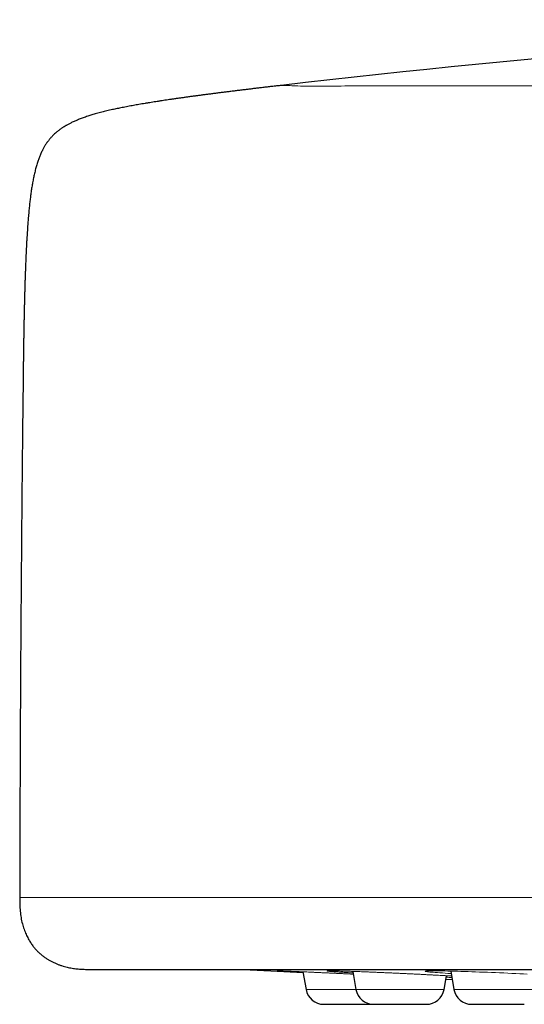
# Model space of a CAD drawing. Header units: millimetres. Extents: x 8 to 482, y 12 to 243.
# Tile 214 of 256: x 207 to 221, y 186 to 213. Entities that reach past the tile are written whole.
import ezdxf

# ---------------------------------------------------------------- set-up
doc = ezdxf.new("R2010")
doc.units = ezdxf.units.MM

msp = doc.modelspace()

# ---------------------------------------------------------------- linework, layer by layer
at = {"color": 7, "linetype": 'Continuous', "lineweight": 30}
for p, q in [((214.865, 186.518), (214.951, 186.029)), ((216.248, 186.53), (216.337, 186.029)), ((218.782, 186.029), (218.85, 186.41)), ((218.967, 186.538), (219.057, 186.029)), ((218.833, 186.314), (219.008, 186.307))]:
    msp.add_line(p, q, dxfattribs=at)
at = {"color": 8, "linetype": 'Continuous', "lineweight": 0}
for p, q in [((214.951, 186.029), (216.337, 186.029)), ((216.337, 186.029), (218.782, 186.029)), ((219.057, 186.029), (221.503, 186.029))]:
    msp.add_line(p, q, dxfattribs=at)
at = {"color": 7, "linetype": 'Continuous', "lineweight": 30, "flags": 128}
msp.add_lwpolyline([(213.208, 186.585), (213.972, 186.546), (214.868, 186.501)], dxfattribs=at)
at = {"color": 8, "linetype": 'Continuous', "lineweight": 0, "flags": 128}
msp.add_lwpolyline([(218.979, 186.47), (218.975, 186.47), (218.891, 186.476), (218.811, 186.481), (218.735, 186.486), (218.664, 186.491), (218.598, 186.496), (218.538, 186.5), (218.484, 186.505), (218.435, 186.509), (218.392, 186.513), (218.354, 186.517), (218.322, 186.521), (218.297, 186.525), (218.278, 186.528), (218.265, 186.531), (218.259, 186.534), (218.259, 186.536), (218.265, 186.539), (218.277, 186.54), (218.296, 186.542), (218.321, 186.544), (218.352, 186.545), (218.389, 186.545), (218.432, 186.546), (218.482, 186.546), (218.537, 186.546), (218.597, 186.545), (218.662, 186.545), (218.732, 186.544), (218.807, 186.542), (218.887, 186.54), (218.972, 186.539), (219.061, 186.536), (219.153, 186.534), (219.248, 186.531), (219.346, 186.528), (219.448, 186.525), (219.552, 186.521), (219.66, 186.517), (219.769, 186.513), (219.879, 186.509), (219.99, 186.505), (220.102, 186.5), (220.214, 186.496), (220.326, 186.491), (220.44, 186.486), (220.553, 186.481), (220.665, 186.476), (220.774, 186.47), (220.882, 186.465), (220.988, 186.46), (221.092, 186.454)], dxfattribs=at)
at = {"color": 7, "linetype": 'Continuous', "lineweight": 30}
for centre, radius, start, end in [((254.5, -136.53), 350, 93.04544, 96.60203), ((215.444, 186.116), 0.5, 190, 270), ((216.829, 186.116), 0.5, 190, 270), ((218.29, 186.116), 0.5, 270, 350), ((219.549, 186.116), 0.5, 190, 270)]:
    msp.add_arc(centre, radius, start, end, dxfattribs=at)
for points, knots in [([(214.26, 211.149), (214.241, 211.147), (214.176, 211.139), (214.068, 211.127), (213.935, 211.111), (213.81, 211.097), (213.691, 211.083), (213.578, 211.069), (213.469, 211.056), (213.363, 211.043), (213.252, 211.03), (213.135, 211.016), (213.014, 211.001), (212.897, 210.987), (212.784, 210.972), (212.675, 210.959), (212.57, 210.946), (212.463, 210.932), (212.355, 210.918), (212.246, 210.904), (212.14, 210.89), (212.039, 210.877), (211.941, 210.864), (211.841, 210.851), (211.74, 210.837), (211.638, 210.823), (211.54, 210.809), (211.443, 210.795), (211.347, 210.782), (211.253, 210.768), (211.163, 210.755), (211.077, 210.742), (210.993, 210.73), (210.909, 210.717), (210.823, 210.703), (210.736, 210.69), (210.653, 210.676), (210.568, 210.663), (210.483, 210.648), (210.396, 210.634), (210.314, 210.619), (210.235, 210.606), (210.16, 210.592), (210.083, 210.578), (210.004, 210.563), (209.924, 210.548), (209.849, 210.533), (209.776, 210.518), (209.708, 210.504), (209.642, 210.49), (209.572, 210.474), (209.499, 210.458), (209.422, 210.44), (209.35, 210.422), (209.278, 210.404), (209.206, 210.385), (209.135, 210.366), (209.068, 210.347), (209.005, 210.328), (208.947, 210.31), (208.887, 210.291), (208.826, 210.271), (208.765, 210.25), (208.708, 210.229), (208.655, 210.208), (208.605, 210.189), (208.557, 210.168), (208.51, 210.147), (208.463, 210.126), (208.42, 210.105), (208.381, 210.086), (208.346, 210.067), (208.314, 210.049), (208.288, 210.034), (208.265, 210.021), (208.245, 210.009), (208.222, 209.995), (208.196, 209.978), (208.167, 209.959), (208.136, 209.937), (208.102, 209.913), (208.067, 209.886), (208.029, 209.856), (207.991, 209.822), (207.952, 209.787), (207.916, 209.751), (207.883, 209.716), (207.854, 209.684), (207.829, 209.654), (207.807, 209.626), (207.788, 209.601), (207.772, 209.579), (207.758, 209.56), (207.744, 209.54), (207.729, 209.517), (207.71, 209.488), (207.692, 209.458), (207.672, 209.424), (207.652, 209.387), (207.631, 209.346), (207.609, 209.302), (207.587, 209.254), (207.566, 209.205), (207.547, 209.157), (207.529, 209.11), (207.511, 209.059), (207.493, 209.004), (207.475, 208.948), (207.458, 208.889), (207.442, 208.829), (207.426, 208.765), (207.411, 208.701), (207.397, 208.639), (207.384, 208.578), (207.371, 208.513), (207.359, 208.449), (207.348, 208.386), (207.338, 208.325), (207.328, 208.26), (207.318, 208.192), (207.309, 208.126), (207.301, 208.061), (207.293, 207.999), (207.285, 207.934), (207.277, 207.867), (207.27, 207.795), (207.262, 207.72), (207.254, 207.64), (207.247, 207.556), (207.24, 207.475), (207.233, 207.396), (207.227, 207.32), (207.222, 207.241), (207.216, 207.158), (207.21, 207.071), (207.204, 206.98), (207.198, 206.884), (207.193, 206.792), (207.188, 206.702), (207.184, 206.616), (207.18, 206.527), (207.175, 206.436), (207.171, 206.344), (207.167, 206.251), (207.163, 206.153), (207.16, 206.051), (207.156, 205.945), (207.152, 205.834), (207.148, 205.727), (207.145, 205.624), (207.142, 205.526), (207.139, 205.424), (207.136, 205.317), (207.133, 205.207), (207.131, 205.092), (207.128, 204.982), (207.126, 204.877), (207.123, 204.776), (207.121, 204.673), (207.119, 204.565), (207.117, 204.455), (207.115, 204.342), (207.113, 204.225), (207.111, 204.104), (207.109, 203.983), (207.107, 203.862), (207.106, 203.742), (207.104, 203.618), (207.102, 203.49), (207.101, 203.38), (207.1, 203.312), (207.1, 203.289)], [0, 0, 0, 0, 0.004306, 0.014785, 0.024898, 0.034656, 0.043548, 0.052156, 0.060494, 0.068572, 0.076404, 0.086054, 0.095342, 0.104287, 0.112909, 0.121225, 0.12925, 0.137, 0.145712, 0.154088, 0.162147, 0.169907, 0.177384, 0.184593, 0.192764, 0.200604, 0.208132, 0.215367, 0.222868, 0.230067, 0.236979, 0.243623, 0.250012, 0.256162, 0.26312, 0.269782, 0.276168, 0.282294, 0.289268, 0.295919, 0.302269, 0.308337, 0.314141, 0.319698, 0.326174, 0.332329, 0.338186, 0.343766, 0.349087, 0.354166, 0.35902, 0.365352, 0.371318, 0.376948, 0.382268, 0.388233, 0.393829, 0.399088, 0.40404, 0.408708, 0.413116, 0.41838, 0.423291, 0.427879, 0.432174, 0.436199, 0.439976, 0.444135, 0.448003, 0.451603, 0.454956, 0.457929, 0.460708, 0.463305, 0.464819, 0.466596, 0.468653, 0.47098, 0.473623, 0.476528, 0.479684, 0.483086, 0.486727, 0.490607, 0.494708, 0.49863, 0.50223, 0.505522, 0.508513, 0.511206, 0.513562, 0.51563, 0.517409, 0.518893, 0.521259, 0.523805, 0.526546, 0.529492, 0.532715, 0.536178, 0.539901, 0.543906, 0.548219, 0.551844, 0.555696, 0.559796, 0.564165, 0.568831, 0.573263, 0.577978, 0.583004, 0.588373, 0.592856, 0.597592, 0.602604, 0.607917, 0.612401, 0.617111, 0.622064, 0.627279, 0.632778, 0.637312, 0.642048, 0.647, 0.652183, 0.657613, 0.66338, 0.669439, 0.675814, 0.682527, 0.688059, 0.693832, 0.699863, 0.706168, 0.712768, 0.719683, 0.726936, 0.734552, 0.740809, 0.747322, 0.754108, 0.761182, 0.768004, 0.775107, 0.782507, 0.790224, 0.798278, 0.806691, 0.815489, 0.822689, 0.830156, 0.837906, 0.845956, 0.854322, 0.863025, 0.872083, 0.879449, 0.887059, 0.894925, 0.903061, 0.911481, 0.920041, 0.928904, 0.938088, 0.947609, 0.95641, 0.96551, 0.974923, 0.984667, 0.994759, 1, 1, 1, 1]), ([(207.1, 203.289), (207.092, 202.645), (207.077, 201.308), (207.057, 199.278), (207.04, 197.2), (207.025, 195.088), (207.014, 192.944), (207.006, 190.766), (207.003, 189.314), (207.001, 188.588)], [0, 0, 0, 0, 0.131469, 0.2728577, 0.4142466, 0.5556356, 0.7037574, 0.8518789, 1, 1, 1, 1]), ([(207.001, 188.588), (207.001, 188.555), (207.001, 188.49), (207.003, 188.393), (207.007, 188.298), (207.014, 188.205), (207.024, 188.114), (207.038, 188.025), (207.054, 187.939), (207.074, 187.856), (207.097, 187.777), (207.122, 187.701), (207.149, 187.629), (207.178, 187.562), (207.208, 187.499), (207.238, 187.44), (207.269, 187.385), (207.3, 187.334), (207.331, 187.288), (207.362, 187.246), (207.392, 187.206), (207.423, 187.169), (207.463, 187.124), (207.514, 187.071), (207.578, 187.013), (207.646, 186.957), (207.716, 186.907), (207.787, 186.861), (207.859, 186.82), (207.934, 186.782), (208.011, 186.748), (208.088, 186.717), (208.165, 186.69), (208.24, 186.668), (208.314, 186.649), (208.386, 186.633), (208.456, 186.62), (208.524, 186.609), (208.591, 186.601), (208.657, 186.595), (208.725, 186.591), (208.795, 186.588), (208.854, 186.586), (208.899, 186.586), (208.923, 186.586), (208.94, 186.586), (208.951, 186.586), (208.964, 186.586), (208.982, 186.586), (208.994, 186.586), (209.001, 186.586)], [0, 0, 0, 0, 0.030393, 0.060107, 0.08928, 0.117958, 0.146124, 0.173724, 0.200682, 0.226913, 0.252329, 0.276853, 0.300416, 0.322964, 0.344456, 0.364866, 0.384178, 0.402389, 0.4195, 0.435521, 0.450504, 0.46525, 0.480078, 0.506249, 0.532776, 0.55973, 0.587157, 0.612147, 0.637519, 0.663247, 0.689287, 0.715339, 0.740238, 0.764373, 0.787704, 0.810205, 0.832247, 0.85341, 0.873819, 0.894098, 0.914332, 0.936552, 0.958884, 0.96876, 0.978256, 0.981128, 0.98415, 0.988246, 0.99353, 1, 1, 1, 1]), ([(209.001, 186.586), (209.002, 186.586), (209.003, 186.586), (209.01, 186.586), (209.021, 186.586), (209.036, 186.586), (209.056, 186.586), (209.08, 186.586), (209.11, 186.586), (209.145, 186.586), (209.187, 186.586), (209.235, 186.586), (209.288, 186.586), (209.346, 186.586), (209.409, 186.586), (209.478, 186.586), (209.552, 186.586), (209.631, 186.586), (209.716, 186.586), (209.805, 186.586), (209.898, 186.586), (209.997, 186.586), (210.101, 186.586), (210.21, 186.586), (210.326, 186.586), (210.446, 186.586), (210.572, 186.586), (210.702, 186.586), (210.836, 186.586), (210.974, 186.586), (211.117, 186.586), (211.266, 186.586), (211.421, 186.586), (211.582, 186.586), (211.748, 186.586), (211.92, 186.586), (212.096, 186.586), (212.277, 186.586), (212.458, 186.586), (212.638, 186.586), (212.815, 186.586), (212.996, 186.586), (213.182, 186.586), (213.371, 186.586), (213.565, 186.586), (213.769, 186.586), (213.983, 186.586), (214.21, 186.586), (214.441, 186.586), (214.677, 186.586), (214.918, 186.586), (215.164, 186.586), (215.414, 186.586), (215.67, 186.586), (215.93, 186.586), (216.193, 186.586), (216.46, 186.586), (216.729, 186.586), (217.002, 186.586), (217.282, 186.586), (217.566, 186.586), (217.857, 186.586), (218.151, 186.586), (218.45, 186.586), (218.751, 186.586), (219.054, 186.586), (219.359, 186.586), (219.667, 186.586), (219.982, 186.586), (220.303, 186.586), (220.63, 186.586), (220.962, 186.586), (221.297, 186.586), (221.636, 186.586), (221.98, 186.586), (222.316, 186.586), (222.645, 186.586), (222.967, 186.586), (223.291, 186.586), (223.618, 186.586), (223.948, 186.586), (224.281, 186.586), (224.628, 186.586), (224.99, 186.586), (225.366, 186.586), (225.746, 186.586), (226.13, 186.586), (226.517, 186.586), (226.907, 186.586), (227.301, 186.586), (227.699, 186.586), (228.1, 186.586), (228.503, 186.586), (228.906, 186.586), (229.31, 186.586), (229.717, 186.586), (230.128, 186.586), (230.545, 186.586), (230.966, 186.586), (231.39, 186.586), (231.816, 186.586), (232.242, 186.586), (232.668, 186.586), (233.093, 186.586), (233.521, 186.586), (233.954, 186.586), (234.392, 186.586), (234.835, 186.586), (235.281, 186.586), (235.729, 186.586), (236.18, 186.586), (236.633, 186.586), (237.074, 186.586), (237.503, 186.586), (237.919, 186.586), (238.337, 186.586), (238.756, 186.586), (239.176, 186.586), (239.598, 186.586), (240.036, 186.586), (240.489, 186.586), (240.958, 186.586), (241.429, 186.586), (241.901, 186.586), (242.375, 186.586), (242.851, 186.586), (243.329, 186.586), (243.809, 186.586), (244.29, 186.586), (244.77, 186.586), (245.249, 186.586), (245.726, 186.586), (246.204, 186.586), (246.686, 186.586), (247.171, 186.586), (247.659, 186.586), (248.147, 186.586), (248.636, 186.586), (249.122, 186.586), (249.606, 186.586), (250.087, 186.586), (250.568, 186.586), (251.053, 186.586), (251.542, 186.586), (252.034, 186.586), (252.526, 186.586), (253.019, 186.586), (253.513, 186.586), (254.006, 186.586), (254.335, 186.586), (254.5, 186.586)], [0, 0, 0, 0, 0.006269, 0.012534, 0.018797, 0.025057, 0.031317, 0.037575, 0.043833, 0.050717, 0.057603, 0.06449, 0.071381, 0.078275, 0.085174, 0.092078, 0.098988, 0.105905, 0.11283, 0.119639, 0.126457, 0.13327, 0.140075, 0.146995, 0.153908, 0.160815, 0.167716, 0.174612, 0.181381, 0.188148, 0.194911, 0.201674, 0.208573, 0.215473, 0.222373, 0.229275, 0.23618, 0.243088, 0.25, 0.256269, 0.262534, 0.268797, 0.275057, 0.281317, 0.287575, 0.293833, 0.300717, 0.307603, 0.31449, 0.321381, 0.328275, 0.335174, 0.342078, 0.348988, 0.355905, 0.36283, 0.369639, 0.376457, 0.38327, 0.390075, 0.396995, 0.403908, 0.410815, 0.417716, 0.424612, 0.431381, 0.438148, 0.444911, 0.451674, 0.458573, 0.465473, 0.472373, 0.479275, 0.48618, 0.493088, 0.5, 0.506269, 0.512534, 0.518797, 0.525057, 0.531317, 0.537575, 0.543833, 0.550717, 0.557603, 0.56449, 0.571381, 0.578275, 0.585174, 0.592078, 0.598988, 0.605905, 0.61283, 0.619639, 0.626457, 0.63327, 0.640075, 0.646995, 0.653908, 0.660815, 0.667716, 0.674612, 0.681381, 0.688148, 0.694911, 0.701674, 0.708573, 0.715473, 0.722373, 0.729275, 0.73618, 0.743088, 0.75, 0.756269, 0.762534, 0.768797, 0.775057, 0.781317, 0.787575, 0.793833, 0.800717, 0.807603, 0.81449, 0.821381, 0.828275, 0.835174, 0.842078, 0.848988, 0.855905, 0.86283, 0.869639, 0.876457, 0.883271, 0.890075, 0.896996, 0.903909, 0.910816, 0.917718, 0.924614, 0.931383, 0.938149, 0.944913, 0.951676, 0.958575, 0.965474, 0.972375, 0.979277, 0.986181, 0.993088, 1, 1, 1, 1]), ([(214.177, 186.546), (214.177, 186.546), (214.177, 186.546), (214.179, 186.546), (214.18, 186.546), (214.182, 186.545), (214.184, 186.545), (214.188, 186.545), (214.193, 186.545), (214.203, 186.545), (214.215, 186.545), (214.23, 186.544), (214.249, 186.544), (214.273, 186.543), (214.305, 186.542), (214.34, 186.54), (214.38, 186.539), (214.425, 186.537), (214.474, 186.535), (214.528, 186.533), (214.585, 186.53), (214.644, 186.528), (214.685, 186.526), (214.704, 186.525)], [0, 0, 0, 0, 0.0081543, 0.0240445, 0.0399672, 0.0559384, 0.0719584, 0.088027, 0.1260944, 0.1644322, 0.2104232, 0.2568875, 0.3040684, 0.3695862, 0.4364774, 0.5047516, 0.5744183, 0.6454874, 0.7179554, 0.7907511, 0.8632166, 0.9353678, 1, 1, 1, 1]), ([(215.444, 185.616), (215.444, 185.616), (215.444, 185.616), (215.446, 185.616), (215.447, 185.616)], [0, 0, 0, 0, 0.431105, 1, 1, 1, 1]), ([(215.447, 185.616), (215.449, 185.616), (215.454, 185.616), (215.465, 185.616), (215.48, 185.616), (215.5, 185.616), (215.52, 185.616), (215.538, 185.616), (215.553, 185.616), (215.569, 185.616), (215.586, 185.616), (215.609, 185.616), (215.637, 185.616), (215.672, 185.616), (215.709, 185.616), (215.749, 185.616), (215.79, 185.616), (215.833, 185.616), (215.878, 185.616), (215.924, 185.616), (215.968, 185.616), (216.01, 185.616), (216.048, 185.616), (216.087, 185.616), (216.126, 185.616), (216.165, 185.616), (216.204, 185.616), (216.249, 185.616), (216.299, 185.616), (216.353, 185.616), (216.405, 185.616), (216.457, 185.616), (216.499, 185.616), (216.533, 185.616), (216.559, 185.616), (216.584, 185.616), (216.608, 185.616), (216.637, 185.616), (216.67, 185.616), (216.705, 185.616), (216.738, 185.616), (216.769, 185.616), (216.796, 185.616), (216.816, 185.616), (216.825, 185.616), (216.828, 185.616)], [0, 0, 0, 0, 0.0293927, 0.0585112, 0.0875229, 0.116597, 0.1459017, 0.1619237, 0.1778284, 0.1936417, 0.2093901, 0.2251002, 0.2512682, 0.2775292, 0.3040063, 0.3306396, 0.3569951, 0.3831948, 0.4093629, 0.4356238, 0.4621008, 0.4831668, 0.504058, 0.5248343, 0.545557, 0.5662873, 0.5870868, 0.6080163, 0.6374531, 0.6665941, 0.6956058, 0.7246567, 0.7539148, 0.7699367, 0.7858414, 0.8016548, 0.8174031, 0.8331132, 0.8592813, 0.8855422, 0.9120193, 0.9386526, 0.9650081, 0.9912079, 1, 1, 1, 1]), ([(216.829, 185.616), (216.829, 185.616), (216.829, 185.616), (216.831, 185.616), (216.834, 185.616), (216.84, 185.616), (216.848, 185.616), (216.855, 185.616), (216.859, 185.616)], [0, 0, 0, 0, 0.059124, 0.246953, 0.434403, 0.622026, 0.810377, 1, 1, 1, 1]), ([(216.859, 185.616), (216.864, 185.616), (216.875, 185.616), (216.897, 185.616), (216.922, 185.616), (216.951, 185.616), (216.978, 185.616), (217.002, 185.616), (217.022, 185.616), (217.043, 185.616), (217.064, 185.616), (217.092, 185.616), (217.125, 185.616), (217.166, 185.616), (217.209, 185.616), (217.254, 185.616), (217.3, 185.616), (217.347, 185.616), (217.395, 185.616), (217.443, 185.616), (217.489, 185.616), (217.532, 185.616), (217.572, 185.616), (217.611, 185.616), (217.65, 185.616), (217.689, 185.616), (217.727, 185.616), (217.771, 185.616), (217.818, 185.616), (217.869, 185.616), (217.918, 185.616), (217.965, 185.616), (218.003, 185.616), (218.032, 185.616), (218.055, 185.616), (218.076, 185.616), (218.097, 185.616), (218.121, 185.616), (218.148, 185.616), (218.176, 185.616), (218.201, 185.616), (218.224, 185.616), (218.243, 185.616), (218.259, 185.616), (218.272, 185.616), (218.281, 185.616), (218.287, 185.616), (218.29, 185.616), (218.29, 185.616), (218.29, 185.616)], [0, 0, 0, 0, 0.026588, 0.052929, 0.079172, 0.105472, 0.131981, 0.146474, 0.160861, 0.175166, 0.189412, 0.203623, 0.227294, 0.25105, 0.275, 0.299093, 0.322933, 0.346633, 0.370305, 0.39406, 0.418011, 0.437067, 0.455965, 0.474759, 0.493504, 0.512257, 0.531072, 0.550004, 0.576632, 0.602993, 0.629237, 0.655516, 0.681982, 0.696476, 0.710863, 0.725167, 0.739413, 0.753624, 0.777296, 0.801051, 0.825002, 0.849094, 0.872935, 0.896635, 0.920306, 0.944061, 0.968012, 0.987068, 1, 1, 1, 1]), ([(219.55, 185.616), (219.55, 185.616), (219.549, 185.616), (219.552, 185.616), (219.558, 185.616), (219.565, 185.616), (219.574, 185.616), (219.585, 185.616), (219.598, 185.616), (219.613, 185.616), (219.625, 185.616), (219.631, 185.616)], [0, 0, 0, 0, 0.064351, 0.208056, 0.322199, 0.435459, 0.548159, 0.660632, 0.773209, 0.886223, 1, 1, 1, 1]), ([(219.631, 185.616), (219.639, 185.616), (219.657, 185.616), (219.688, 185.616), (219.722, 185.616), (219.759, 185.616), (219.793, 185.616), (219.822, 185.616), (219.846, 185.616), (219.871, 185.616), (219.895, 185.616), (219.927, 185.616), (219.965, 185.616), (220.01, 185.616), (220.057, 185.616), (220.105, 185.616), (220.154, 185.616), (220.203, 185.616), (220.253, 185.616), (220.302, 185.616), (220.349, 185.616), (220.391, 185.616), (220.43, 185.616), (220.468, 185.616), (220.506, 185.616), (220.543, 185.616), (220.579, 185.616), (220.62, 185.616), (220.663, 185.616), (220.709, 185.616), (220.752, 185.616), (220.793, 185.616), (220.825, 185.616), (220.85, 185.616), (220.868, 185.616), (220.885, 185.616), (220.901, 185.616), (220.92, 185.616), (220.94, 185.616), (220.959, 185.616), (220.976, 185.616), (220.99, 185.616), (221, 185.616), (221.007, 185.616), (221.01, 185.616), (221.01, 185.616), (221.01, 185.616)], [0, 0, 0, 0, 0.028487, 0.056709, 0.084827, 0.113006, 0.141408, 0.156936, 0.172351, 0.187677, 0.202941, 0.218167, 0.243529, 0.268981, 0.294642, 0.320455, 0.345999, 0.371392, 0.396754, 0.422206, 0.447867, 0.468285, 0.488532, 0.508669, 0.528753, 0.548845, 0.569004, 0.589288, 0.617819, 0.646062, 0.67418, 0.702336, 0.730693, 0.746221, 0.761636, 0.776963, 0.792226, 0.807452, 0.832814, 0.858266, 0.883928, 0.909741, 0.935284, 0.960677, 0.986039, 1, 1, 1, 1])]:
    msp.add_open_spline(points, degree=3, knots=knots, dxfattribs=at)
at = {"color": 8, "linetype": 'Continuous', "lineweight": 0}
for points, knots in [([(294.774, 211.14), (294.79, 211.14), (295.079, 211.139), (294.003, 211.14), (291.461, 211.139), (287.111, 211.14), (281.408, 211.139), (274.518, 211.14), (266.766, 211.14), (258.481, 211.14), (250.023, 211.14), (241.76, 211.14), (234.049, 211.14), (227.226, 211.14), (221.577, 211.139), (217.96, 211.143), (215.865, 211.133), (214.773, 211.127), (214.468, 211.146), (214.325, 211.153), (214.282, 211.15), (214.26, 211.149)], [0, 0, 0, 0, 0.003929, 0.070319, 0.136707, 0.203098, 0.269486, 0.335877, 0.402264, 0.468655, 0.535043, 0.601434, 0.667821, 0.734212, 0.800601, 0.866991, 0.90668, 0.937762, 0.96867, 0.983468, 1, 1, 1, 1]), ([(254.5, 188.588), (254.183, 188.588), (253.55, 188.588), (252.601, 188.588), (251.653, 188.588), (250.706, 188.588), (249.762, 188.588), (248.821, 188.588), (247.851, 188.588), (246.855, 188.588), (245.834, 188.588), (244.818, 188.588), (243.809, 188.588), (242.838, 188.588), (241.905, 188.588), (241.009, 188.588), (240.121, 188.588), (239.241, 188.588), (238.369, 188.588), (237.507, 188.588), (236.626, 188.588), (235.727, 188.588), (234.813, 188.588), (233.911, 188.588), (233.022, 188.588), (232.13, 188.588), (231.235, 188.588), (230.339, 188.588), (229.46, 188.588), (228.597, 188.588), (227.752, 188.588), (226.94, 188.588), (226.161, 188.588), (225.413, 188.588), (224.681, 188.588), (223.966, 188.588), (223.254, 188.588), (222.545, 188.588), (221.841, 188.588), (221.156, 188.588), (220.49, 188.588), (219.842, 188.588), (219.225, 188.588), (218.638, 188.588), (218.079, 188.588), (217.536, 188.588), (217.01, 188.588), (216.469, 188.588), (215.916, 188.588), (215.354, 188.588), (214.815, 188.588), (214.297, 188.588), (213.801, 188.588), (213.336, 188.588), (212.899, 188.588), (212.489, 188.588), (212.098, 188.588), (211.724, 188.588), (211.368, 188.588), (211.028, 188.588), (210.706, 188.588), (210.399, 188.588), (210.109, 188.588), (209.836, 188.588), (209.58, 188.588), (209.339, 188.588), (209.113, 188.588), (208.895, 188.588), (208.685, 188.588), (208.486, 188.588), (208.301, 188.588), (208.13, 188.588), (207.973, 188.588), (207.821, 188.588), (207.677, 188.588), (207.541, 188.588), (207.423, 188.588), (207.32, 188.588), (207.231, 188.588), (207.158, 188.588), (207.099, 188.588), (207.055, 188.588), (207.024, 188.588), (207.005, 188.588), (207.003, 188.588), (207.001, 188.588)], [0, 0, 0, 0, 0.012732, 0.025461, 0.038186, 0.050902, 0.063609, 0.076303, 0.088982, 0.102908, 0.116809, 0.130683, 0.144525, 0.158333, 0.170854, 0.183342, 0.195794, 0.208208, 0.220583, 0.232916, 0.245204, 0.258668, 0.272074, 0.285419, 0.2987, 0.311916, 0.325858, 0.33972, 0.3535, 0.367196, 0.380805, 0.394325, 0.406989, 0.41957, 0.432066, 0.444477, 0.4568, 0.469773, 0.482644, 0.495413, 0.508077, 0.520636, 0.533089, 0.544732, 0.556278, 0.567728, 0.57908, 0.590333, 0.603573, 0.616673, 0.629633, 0.642452, 0.65513, 0.667667, 0.679359, 0.690925, 0.702365, 0.71368, 0.724871, 0.735937, 0.746879, 0.757697, 0.768393, 0.778966, 0.789231, 0.79938, 0.809413, 0.81933, 0.829912, 0.84036, 0.850677, 0.860864, 0.870922, 0.880852, 0.892392, 0.903759, 0.914954, 0.925979, 0.937057, 0.947963, 0.9587, 0.969269, 0.979674, 0.989917, 1, 1, 1, 1]), ([(214.868, 186.504), (214.862, 186.504), (214.827, 186.506), (214.767, 186.509), (214.687, 186.514), (214.612, 186.517), (214.542, 186.521), (214.478, 186.525), (214.419, 186.528), (214.365, 186.531), (214.318, 186.534), (214.276, 186.536), (214.239, 186.539), (214.209, 186.541), (214.185, 186.542), (214.167, 186.544), (214.156, 186.545), (214.151, 186.545), (214.152, 186.546), (214.16, 186.546), (214.173, 186.546), (214.193, 186.545), (214.22, 186.545), (214.252, 186.544), (214.291, 186.542), (214.336, 186.541), (214.386, 186.539), (214.442, 186.536), (214.503, 186.534), (214.569, 186.531), (214.64, 186.528), (214.717, 186.525), (214.798, 186.521), (214.883, 186.517), (214.973, 186.514), (215.066, 186.509), (215.162, 186.505), (215.261, 186.501), (215.363, 186.496), (215.468, 186.491), (215.575, 186.486), (215.685, 186.481), (215.796, 186.476), (215.907, 186.47), (216.019, 186.465), (216.131, 186.46), (216.212, 186.456), (216.256, 186.454), (216.262, 186.453)], [0, 0, 0, 0, 0.004442, 0.026881, 0.049448, 0.072215, 0.094927, 0.117457, 0.139875, 0.162253, 0.184665, 0.207182, 0.229877, 0.252655, 0.275247, 0.297721, 0.320151, 0.34261, 0.365169, 0.3879, 0.410588, 0.433118, 0.455563, 0.477994, 0.500485, 0.523106, 0.545929, 0.56858, 0.591068, 0.613466, 0.635845, 0.658279, 0.680839, 0.703596, 0.72632, 0.748858, 0.771282, 0.793664, 0.816076, 0.838591, 0.861279, 0.884033, 0.906595, 0.929036, 0.951426, 0.973838, 0.996344, 1, 1, 1, 1]), ([(216.256, 186.488), (216.237, 186.489), (216.19, 186.492), (216.119, 186.496), (216.042, 186.501), (215.97, 186.505), (215.903, 186.509), (215.84, 186.514), (215.783, 186.517), (215.731, 186.521), (215.685, 186.525), (215.646, 186.528), (215.612, 186.531), (215.584, 186.534), (215.563, 186.536), (215.548, 186.539), (215.539, 186.541), (215.536, 186.542), (215.539, 186.544), (215.549, 186.545), (215.566, 186.545), (215.589, 186.546), (215.618, 186.546), (215.652, 186.546), (215.693, 186.545), (215.74, 186.545), (215.792, 186.544), (215.85, 186.542), (215.914, 186.541), (215.983, 186.539), (216.057, 186.536), (216.134, 186.534), (216.217, 186.531), (216.303, 186.528), (216.393, 186.525), (216.488, 186.521), (216.586, 186.517), (216.688, 186.514), (216.791, 186.509), (216.896, 186.505), (217.004, 186.501), (217.113, 186.496), (217.224, 186.491), (217.336, 186.486), (217.449, 186.481), (217.563, 186.476), (217.675, 186.47), (217.787, 186.465), (217.898, 186.46), (218.009, 186.454), (218.119, 186.449), (218.227, 186.443), (218.332, 186.438), (218.435, 186.433), (218.534, 186.427), (218.631, 186.422), (218.724, 186.417), (218.815, 186.412), (218.901, 186.407), (218.959, 186.403), (218.988, 186.402), (218.991, 186.401)], [0, 0, 0, 0, 0.010944, 0.028216, 0.045421, 0.062615, 0.079853, 0.097189, 0.11468, 0.132127, 0.149435, 0.166656, 0.183848, 0.201065, 0.218363, 0.235797, 0.253296, 0.270651, 0.287916, 0.305147, 0.3224, 0.33973, 0.357193, 0.374622, 0.39193, 0.409172, 0.426404, 0.443682, 0.46106, 0.478593, 0.495993, 0.513269, 0.530475, 0.547667, 0.564901, 0.582232, 0.599715, 0.617171, 0.634485, 0.651712, 0.668906, 0.686123, 0.703419, 0.720849, 0.738329, 0.755661, 0.772901, 0.790101, 0.807318, 0.824607, 0.842022, 0.859477, 0.876794, 0.894027, 0.91123, 0.928459, 0.945769, 0.963214, 0.980626, 0.997913, 1, 1, 1, 1]), ([(218.998, 186.363), (218.988, 186.363), (218.951, 186.364), (218.899, 186.366), (218.856, 186.368), (218.842, 186.368)], [0, 0, 0, 0, 0.216167, 0.743806, 1, 1, 1, 1])]:
    msp.add_open_spline(points, degree=3, knots=knots, dxfattribs=at)

doc.saveas('drawing.dxf')
